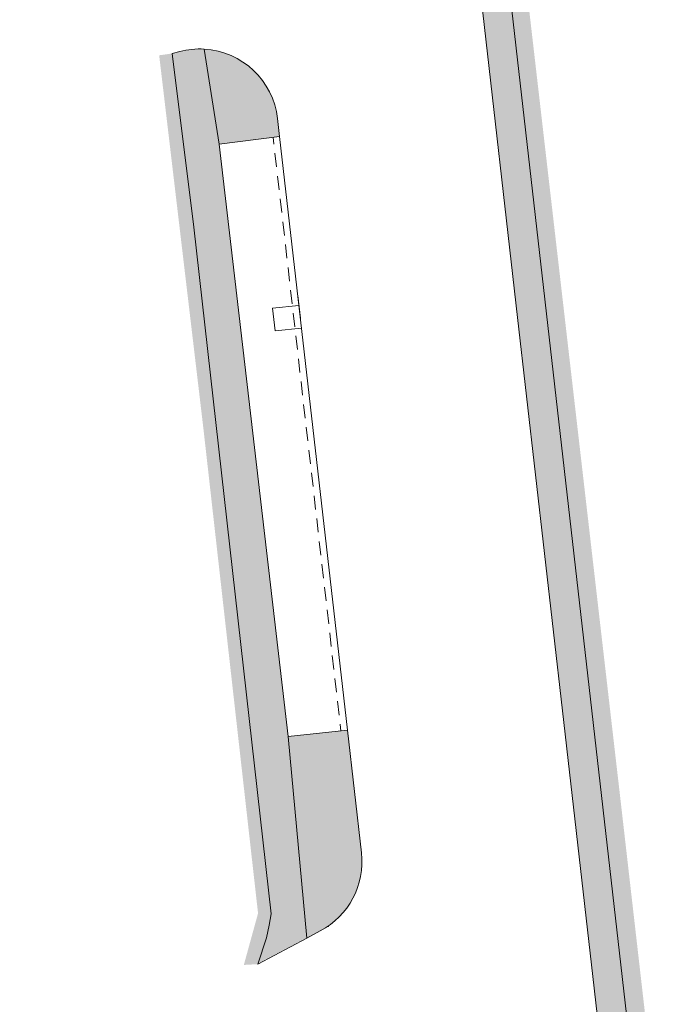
# Model space of a CAD drawing. Header units: millimetres. Extents: x 4385 to 11928, y 17253 to 36963.
# Tile 4 of 99: x 6463 to 6513, y 17725 to 17801. Entities that reach past the tile are written whole.
import ezdxf

# ---------------------------------------------------------------- set-up
doc = ezdxf.new("R2010")
doc.units = ezdxf.units.MM
doc.layers.add('ГП_реконстр_Ботаническая$0$ГП_дороги_УДС', color=205, linetype='Continuous', lineweight=5)
doc.layers.add('ГП_реконстр_Ботаническая$0$ГП_озел_проект_УДС', color=7, linetype='Continuous', lineweight=0, true_color=0xbedfd7, transparency=0.5)
doc.layers.add('ГП_реконстр_Ботаническая$0$ГП_тротуары_штриховка_УДС', color=7, linetype='Continuous', lineweight=0, true_color=0xd3c4ab, transparency=0.5)

# ---------------------------------------------------------------- blocks, each defined once
blk = doc.blocks.new('ГП_реконстр_Ботаническая')
at = {"layer": 'ГП_реконстр_Ботаническая$0$ГП_озел_проект_УДС'}
h = blk.add_hatch(color=256, dxfattribs=at)
h.dxf.hatch_style = 1
h.paths.add_polyline_path([(6510.934691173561, 17710.80010976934), (6506.162969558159, 17752.61073134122), (6499.799679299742, 17808.36694312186), (6501.585409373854, 17813.81659246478), (6501.626064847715, 17814.96940885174), (6501.31376975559, 17817.79161677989), (6500.967000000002, 17819.45400000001), (6497.575640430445, 17827.85434306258), (6496.034148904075, 17841.3611492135), (6493.699292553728, 17861.81955042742), (6492.126085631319, 17875.6042521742), (6491.47538098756, 17876.89631197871), (6488.210628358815, 17905.50261965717), (6482.611585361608, 17954.56236932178), (6479.073514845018, 17985.56353397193), (6477.927719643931, 17995.60318284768), (6476.253766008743, 18010.27064411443), (6474.629723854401, 18024.50077265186), (6474.183058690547, 18029.42254286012), (6473.437215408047, 18037.64093449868), (6471.606631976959, 18057.81199712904), (6470.296828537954, 18072.24462377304), (6469.940544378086, 18076.17049242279), (6469.542938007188, 18079.63667821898), (6469.199417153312, 18082.66495203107), (6468.664634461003, 18087.03812127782), (6468.463069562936, 18088.34137725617), (6467.814060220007, 18093.02980482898), (6466.874950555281, 18098.74329821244), (6465.926649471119, 18103.86051820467), (6464.645048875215, 18110.03912966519), (6463.505877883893, 18115.00254767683), (6462.956941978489, 18117.2524891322), (6464.421621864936, 18117.57819791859), (6464.98079059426, 18115.28436356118), (6466.027830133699, 18110.73437959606), (6467.284881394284, 18104.728209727), (6468.259207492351, 18099.53072715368), (6469.317597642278, 18093.12088773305), (6470.345926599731, 18085.71380462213), (6470.691660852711, 18082.81821329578), (6470.900594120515, 18080.53327927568), (6471.596794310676, 18072.91950136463), (6472.816947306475, 18059.57567575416), (6474.742795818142, 18038.51422954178), (6475.559550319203, 18029.58204672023), (6477.725020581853, 18010.60783469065), (6480.472347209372, 17986.53530003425), (6483.366359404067, 17961.17748194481), (6489.664380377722, 17905.99317053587), (6492.96292067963, 17877.09080962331), (6493.607320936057, 17874.73098689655), (6493.650615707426, 17874.5060359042), (6494.924947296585, 17863.3469253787), (6498.893197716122, 17828.59761413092), (6502.375233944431, 17819.97266644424), (6502.584898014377, 17818.09850477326), (6502.903411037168, 17815.36632896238), (6503.101584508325, 17813.62646177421), (6501.174973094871, 17807.7468740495), (6508.822867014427, 17741.5934021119), (6512.338254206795, 17710.94427445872)])
h = blk.add_hatch(color=256, dxfattribs=at)
h.dxf.hatch_style = 1
h.paths.add_polyline_path([(6478.205417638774, 17791.06786962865), (6477.061915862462, 17798.34450614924), (6477.278516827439, 17798.32807622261), (6477.533929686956, 17798.29851157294), (6478.217678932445, 17798.16362231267), (6478.522258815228, 17798.07627128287), (6478.839574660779, 17797.96627137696), (6479.083749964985, 17797.86771566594), (6479.372747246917, 17797.73444106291), (6479.853261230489, 17797.46919853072), (6480.314542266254, 17797.15590663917), (6480.669213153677, 17796.86842044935), (6480.798913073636, 17796.75146776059), (6481.008039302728, 17796.54760366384), (6481.37384080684, 17796.13717357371), (6481.682366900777, 17795.72193625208), (6481.884875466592, 17795.40201897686), (6481.98008386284, 17795.23446018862), (6482.118062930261, 17794.96651428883), (6482.216874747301, 17794.75145452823), (6482.290013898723, 17794.57609107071), (6482.362101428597, 17794.38593312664), (6482.433229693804, 17794.17618913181), (6482.513542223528, 17793.901713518), (6482.553448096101, 17793.74360623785), (6482.600441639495, 17793.52873393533), (6482.644452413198, 17793.28131871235), (6482.677776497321, 17793.03480429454), (6482.834817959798, 17791.65878233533), (6480.354585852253, 17791.34337395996), (6480.354714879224, 17791.34224340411)])
h = blk.add_hatch(color=256, dxfattribs=at)
h.dxf.hatch_style = 1
h.paths.add_polyline_path([(6480.096004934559, 17728.29950546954), (6481.183895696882, 17732.24405447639), (6477.006026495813, 17769.31367995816), (6473.622587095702, 17797.86906446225), (6474.613092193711, 17798.00726339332), (6476.189451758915, 17785.38925784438), (6479.117304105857, 17759.50964926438), (6480.716480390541, 17745.32039079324), (6482.190829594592, 17732.17371742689), (6481.824373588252, 17730.38218801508), (6481.159786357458, 17728.35827318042)])
h = blk.add_hatch(color=256, dxfattribs=at)
h.dxf.hatch_style = 1
edge = h.paths.add_edge_path()
edge.add_ellipse((6486.951374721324, 17731.59826883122), major_axis=(-0.002702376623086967, 0.02331552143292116), ratio=0.9999958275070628, start_angle=180.9196307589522, end_angle=183.8822932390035)
edge.add_line((6486.955649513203, 17731.575189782), (6487.068095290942, 17731.67124015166))
edge.add_line((6487.068095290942, 17731.67124015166), (6487.2710577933, 17731.85648356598))
edge.add_line((6487.2710577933, 17731.85648356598), (6487.436884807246, 17732.02124295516))
edge.add_line((6487.436884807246, 17732.02124295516), (6487.616778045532, 17732.21547815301))
edge.add_line((6487.616778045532, 17732.21547815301), (6487.696396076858, 17732.30719548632))
edge.add_line((6487.696396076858, 17732.30719548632), (6487.768914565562, 17732.39411072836))
edge.add_line((6487.768914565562, 17732.39411072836), (6487.843675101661, 17732.48732974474))
edge.add_line((6487.843675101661, 17732.48732974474), (6487.909551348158, 17732.5727371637))
edge.add_line((6487.909551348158, 17732.5727371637), (6487.927466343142, 17732.59687009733))
edge.add_line((6487.927466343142, 17732.59687009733), (6487.977015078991, 17732.66361621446))
edge.add_line((6487.977015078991, 17732.66361621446), (6488.001406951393, 17732.69740421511))
edge.add_line((6488.001406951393, 17732.69740421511), (6488.11999085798, 17732.86898750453))
edge.add_line((6488.11999085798, 17732.86898750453), (6488.176859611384, 17732.95636030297))
edge.add_line((6488.176859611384, 17732.95636030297), (6488.250949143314, 17733.07453154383))
edge.add_line((6488.250949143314, 17733.07453154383), (6488.378921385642, 17733.295184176))
edge.add_line((6488.378921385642, 17733.295184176), (6488.512396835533, 17733.55142556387))
edge.add_line((6488.512396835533, 17733.55142556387), (6488.628912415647, 17733.80348092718))
edge.add_line((6488.628912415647, 17733.80348092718), (6488.702364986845, 17733.98020422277))
edge.add_line((6488.702364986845, 17733.98020422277), (6488.774803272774, 17734.17214856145))
edge.add_line((6488.774803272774, 17734.17214856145), (6488.862286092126, 17734.4355756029))
edge.add_line((6488.862286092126, 17734.4355756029), (6488.987601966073, 17734.91377336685))
edge.add_line((6488.987601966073, 17734.91377336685), (6489.056036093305, 17735.28170257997))
edge.add_line((6489.056036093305, 17735.28170257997), (6489.09716723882, 17735.60832939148))
edge.add_line((6489.09716723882, 17735.60832939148), (6489.121430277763, 17735.96394726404))
edge.add_line((6489.121430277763, 17735.96394726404), (6489.124436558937, 17736.32491086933))
edge.add_line((6489.124436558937, 17736.32491086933), (6489.111750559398, 17736.60085862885))
edge.add_line((6489.111750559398, 17736.60085862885), (6489.087159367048, 17736.8747213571))
edge.add_line((6489.087159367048, 17736.8747213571), (6488.554963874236, 17741.53790713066))
edge.add_line((6488.554963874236, 17741.53790713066), (6488.017523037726, 17746.24705348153))
edge.add_line((6488.017523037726, 17746.24705348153), (6483.486000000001, 17745.77))
edge.add_line((6483.486000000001, 17745.77), (6484.92588005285, 17730.355986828))
edge.add_line((6484.92588005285, 17730.355986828), (6485.8855531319, 17730.86630871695))
edge.add_line((6485.8855531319, 17730.86630871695), (6486.201179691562, 17731.04244510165))
edge.add_line((6486.201179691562, 17731.04244510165), (6486.498997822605, 17731.23232780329))
edge.add_line((6486.498997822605, 17731.23232780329), (6486.652514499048, 17731.34023467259))
edge.add_line((6486.652514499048, 17731.34023467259), (6486.809718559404, 17731.45843206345))
edge.add_line((6486.809718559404, 17731.45843206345), (6486.954450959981, 17731.57499968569))
at = {"layer": 'ГП_реконстр_Ботаническая$0$ГП_тротуары_штриховка_УДС'}
h = blk.add_hatch(color=256, dxfattribs=at)
h.dxf.hatch_style = 1
edge = h.paths.add_edge_path()
edge.add_line((6506.05426081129, 17752.9799042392), (6504.640214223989, 17764.89805244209))
edge.add_line((6504.640214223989, 17764.89805244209), (6501.946000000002, 17788.28900000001))
edge.add_line((6501.946000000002, 17788.28900000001), (6499.647, 17807.90100000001))
edge.add_line((6499.647, 17807.90100000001), (6499.799679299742, 17808.36694312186))
edge.add_line((6499.799679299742, 17808.36694312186), (6501.580114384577, 17813.80043334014))
edge.add_line((6501.580114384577, 17813.80043334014), (6501.583933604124, 17813.81693404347))
edge.add_line((6501.583933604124, 17813.81693404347), (6501.585688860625, 17813.8245175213))
edge.add_line((6501.585688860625, 17813.8245175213), (6501.625355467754, 17814.94929385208))
edge.add_line((6501.625355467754, 17814.94929385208), (6501.62551717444, 17814.96941325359))
edge.add_line((6501.62551717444, 17814.96941325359), (6501.625554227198, 17814.97402332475))
edge.add_line((6501.625554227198, 17814.97402332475), (6501.62354145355, 17814.99221274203))
edge.add_line((6501.62354145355, 17814.99221274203), (6501.559040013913, 17815.57511166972))
edge.add_line((6501.559040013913, 17815.57511166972), (6501.547041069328, 17815.68354602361))
edge.add_line((6501.547041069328, 17815.68354602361), (6501.332500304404, 17817.62234897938))
edge.add_line((6501.332500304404, 17817.62234897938), (6501.309779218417, 17817.79107941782))
edge.add_line((6501.309779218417, 17817.79107941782), (6501.302307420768, 17817.84656618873))
edge.add_line((6501.302307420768, 17817.84656618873), (6500.967000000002, 17819.45400000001))
edge.add_line((6500.967000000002, 17819.45400000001), (6497.575640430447, 17827.85434306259))
edge.add_line((6497.575640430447, 17827.85434306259), (6497.426024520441, 17828.22493926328))
edge.add_line((6497.426024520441, 17828.22493926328), (6497.419797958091, 17828.28001890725))
edge.add_line((6497.419797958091, 17828.28001890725), (6495.409000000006, 17846.11800000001))
edge.add_line((6495.409000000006, 17846.11800000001), (6493.648092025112, 17860.95974705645))
edge.add_line((6493.648092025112, 17860.95974705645), (6492.160000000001, 17874.33599999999))
edge.add_line((6492.160000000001, 17874.33599999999), (6490.024571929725, 17874.1752129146))
edge.add_line((6490.024571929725, 17874.1752129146), (6490.751251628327, 17867.80792405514))
edge.add_line((6490.751251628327, 17867.80792405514), (6491.347707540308, 17862.34784348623))
edge.add_line((6491.347707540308, 17862.34784348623), (6491.969653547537, 17857.01787985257))
edge.add_line((6491.969653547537, 17857.01787985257), (6492.769484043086, 17850.06996654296))
edge.add_line((6492.769484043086, 17850.06996654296), (6493.168000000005, 17846.64))
edge.add_line((6493.168000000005, 17846.64), (6495.366, 17827.70700000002))
edge.add_line((6495.366, 17827.70700000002), (6499.525000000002, 17817.603))
edge.add_line((6499.525000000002, 17817.603), (6499.852272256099, 17816.06129325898))
edge.add_line((6499.852272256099, 17816.06129325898), (6500.02139651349, 17813.94324502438))
edge.add_line((6500.02139651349, 17813.94324502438), (6499.393586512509, 17812.44539990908))
edge.add_line((6499.393586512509, 17812.44539990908), (6499.160980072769, 17812.15677186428))
edge.add_line((6499.160980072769, 17812.15677186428), (6498.655801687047, 17811.96200022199))
edge.add_line((6498.655801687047, 17811.96200022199), (6498.607920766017, 17811.95570010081))
edge.add_line((6498.607920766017, 17811.95570010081), (6497.147431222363, 17811.76353042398))
edge.add_line((6497.147431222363, 17811.76353042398), (6498.673943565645, 17798.38797437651))
edge.add_line((6498.673943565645, 17798.38797437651), (6500.524022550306, 17782.17727338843))
edge.add_line((6500.524022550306, 17782.17727338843), (6500.694460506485, 17780.6838675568))
edge.add_line((6500.694460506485, 17780.6838675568), (6500.966718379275, 17778.29827526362))
edge.add_line((6500.966718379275, 17778.29827526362), (6500.96714299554, 17778.29457805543))
edge.add_line((6500.96714299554, 17778.29457805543), (6501.021024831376, 17777.82245641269))
edge.add_line((6501.021024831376, 17777.82245641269), (6503.206389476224, 17758.70088199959))
edge.add_line((6503.206389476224, 17758.70088199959), (6503.285981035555, 17758.00446919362))
edge.add_line((6503.285981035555, 17758.00446919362), (6503.342755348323, 17757.5077034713))
edge.add_line((6503.342755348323, 17757.5077034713), (6503.42234690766, 17756.81129066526))
edge.add_line((6503.42234690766, 17756.81129066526), (6503.479121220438, 17756.31452494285))
edge.add_line((6503.479121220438, 17756.31452494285), (6503.558713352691, 17755.61810712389))
edge.add_line((6503.558713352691, 17755.61810712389), (6503.615487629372, 17755.12134171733))
edge.add_line((6503.615487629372, 17755.12134171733), (6503.695079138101, 17754.4249293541))
edge.add_line((6503.695079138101, 17754.4249293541), (6503.751853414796, 17753.92816394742))
edge.add_line((6503.751853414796, 17753.92816394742), (6503.810166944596, 17753.41793033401))
edge.add_arc((6503.688437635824, 17746.82680688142), 6.59224744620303, 68.96859518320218, 88.94194322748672, ccw=False)
h = blk.add_hatch(color=256, dxfattribs=at)
h.dxf.hatch_style = 1
h.paths.add_polyline_path([(6512.708029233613, 17695.41496921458, -0.001043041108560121), (6511.746854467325, 17703.68379515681), (6511.239169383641, 17708.1322168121), (6510.934690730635, 17710.8001097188), (6506.162969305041, 17752.61073131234), (6499.799679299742, 17808.36694312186), (6499.647, 17807.90100000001), (6501.946000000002, 17788.28900000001), (6504.640214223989, 17764.89805244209), (6506.874756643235, 17746.06443836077), (6507.001182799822, 17744.99886832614), (6507.732136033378, 17738.67565814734), (6508.367490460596, 17733.15366784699), (6508.718120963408, 17730.05213508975), (6509.114937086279, 17726.46023497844), (6509.762940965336, 17720.5946335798), (6510.846, 17710.791), (6511.123000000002, 17708.119), (6511.358346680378, 17706.08311463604), (6511.698779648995, 17703.13817189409), (6511.966677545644, 17700.82069961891), (6512.178415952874, 17698.98903951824), (6512.502351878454, 17696.18377254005), (6512.586102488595, 17695.45294203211, -0.00484303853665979)])
h = blk.add_hatch(color=256, dxfattribs=at)
h.dxf.hatch_style = 1
edge = h.paths.add_edge_path()
edge.add_arc((6476.716473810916, 17792.35445858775), 6.000000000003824, 86.69944627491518, 104.5561438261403)
edge.add_line((6475.208502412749, 17798.16186956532), (6474.613092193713, 17798.00726339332))
edge.add_line((6474.613092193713, 17798.00726339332), (6474.680911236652, 17797.46540474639))
edge.add_line((6474.680911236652, 17797.46540474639), (6474.743006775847, 17796.96927558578))
edge.add_line((6474.743006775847, 17796.96927558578), (6474.830348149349, 17796.27143798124))
edge.add_line((6474.830348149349, 17796.27143798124), (6474.892443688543, 17795.77530882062))
edge.add_line((6474.892443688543, 17795.77530882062), (6474.979785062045, 17795.07747121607))
edge.add_line((6474.979785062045, 17795.07747121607), (6475.041880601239, 17794.58134205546))
edge.add_line((6475.041880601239, 17794.58134205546), (6475.129221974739, 17793.88350445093))
edge.add_line((6475.129221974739, 17793.88350445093), (6475.191317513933, 17793.38737529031))
edge.add_line((6475.191317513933, 17793.38737529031), (6475.278658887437, 17792.68953768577))
edge.add_line((6475.278658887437, 17792.68953768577), (6475.34075442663, 17792.19340852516))
edge.add_line((6475.34075442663, 17792.19340852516), (6475.428095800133, 17791.49557092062))
edge.add_line((6475.428095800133, 17791.49557092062), (6475.490191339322, 17790.99944176))
edge.add_line((6475.490191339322, 17790.99944176), (6475.577532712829, 17790.30160415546))
edge.add_line((6475.577532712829, 17790.30160415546), (6475.639628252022, 17789.80547499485))
edge.add_line((6475.639628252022, 17789.80547499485), (6475.726969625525, 17789.10763739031))
edge.add_line((6475.726969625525, 17789.10763739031), (6475.789065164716, 17788.6115082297))
edge.add_line((6475.789065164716, 17788.6115082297), (6475.876406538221, 17787.91367062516))
edge.add_line((6475.876406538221, 17787.91367062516), (6475.938502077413, 17787.41754146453))
edge.add_line((6475.938502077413, 17787.41754146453), (6476.025843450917, 17786.71970386))
edge.add_line((6476.025843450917, 17786.71970386), (6476.087938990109, 17786.22357469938))
edge.add_line((6476.087938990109, 17786.22357469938), (6476.175280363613, 17785.52573709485))
edge.add_line((6476.175280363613, 17785.52573709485), (6476.192317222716, 17785.38961648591))
edge.add_line((6476.192317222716, 17785.38961648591), (6476.237375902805, 17785.02960793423))
edge.add_line((6476.237375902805, 17785.02960793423), (6476.275000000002, 17784.729))
edge.add_line((6476.275000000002, 17784.729), (6476.319834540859, 17784.33118964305))
edge.add_line((6476.319834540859, 17784.33118964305), (6476.375831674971, 17783.83433522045))
edge.add_line((6476.375831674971, 17783.83433522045), (6476.45459524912, 17783.13547748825))
edge.add_line((6476.45459524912, 17783.13547748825), (6476.510592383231, 17782.63862306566))
edge.add_line((6476.510592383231, 17782.63862306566), (6476.58935595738, 17781.93976533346))
edge.add_line((6476.58935595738, 17781.93976533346), (6476.645353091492, 17781.44291091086))
edge.add_line((6476.645353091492, 17781.44291091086), (6476.724116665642, 17780.74405317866))
edge.add_line((6476.724116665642, 17780.74405317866), (6476.780113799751, 17780.24719875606))
edge.add_line((6476.780113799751, 17780.24719875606), (6476.8588773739, 17779.54834102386))
edge.add_line((6476.8588773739, 17779.54834102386), (6476.914874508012, 17779.05148660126))
edge.add_line((6476.914874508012, 17779.05148660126), (6476.99363808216, 17778.35262886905))
edge.add_line((6476.99363808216, 17778.35262886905), (6477.049635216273, 17777.85577444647))
edge.add_line((6477.049635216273, 17777.85577444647), (6477.128398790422, 17777.15691671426))
edge.add_line((6477.128398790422, 17777.15691671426), (6477.184395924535, 17776.66006229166))
edge.add_line((6477.184395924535, 17776.66006229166), (6477.263159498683, 17775.96120455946))
edge.add_line((6477.263159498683, 17775.96120455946), (6477.319156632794, 17775.46435013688))
edge.add_line((6477.319156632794, 17775.46435013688), (6477.397920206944, 17774.76549240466))
edge.add_line((6477.397920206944, 17774.76549240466), (6477.453917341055, 17774.26863798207))
edge.add_line((6477.453917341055, 17774.26863798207), (6477.532680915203, 17773.56978024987))
edge.add_line((6477.532680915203, 17773.56978024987), (6477.588678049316, 17773.07292582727))
edge.add_line((6477.588678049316, 17773.07292582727), (6477.667441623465, 17772.37406809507))
edge.add_line((6477.667441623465, 17772.37406809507), (6477.723438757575, 17771.87721367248))
edge.add_line((6477.723438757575, 17771.87721367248), (6477.758605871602, 17771.56518098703))
edge.add_line((6477.758605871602, 17771.56518098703), (6477.802202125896, 17771.17835776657))
edge.add_line((6477.802202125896, 17771.17835776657), (6477.858198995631, 17770.68150568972))
edge.add_line((6477.858198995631, 17770.68150568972), (6477.936962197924, 17769.98265125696))
edge.add_line((6477.936962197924, 17769.98265125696), (6477.992959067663, 17769.48579918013))
edge.add_line((6477.992959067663, 17769.48579918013), (6479.117304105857, 17759.50964926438))
edge.add_line((6479.117304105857, 17759.50964926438), (6480.716480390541, 17745.32039079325))
edge.add_line((6480.716480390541, 17745.32039079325), (6481.956233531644, 17734.32024157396))
edge.add_line((6481.956233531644, 17734.32024157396), (6482.039414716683, 17733.58218702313))
edge.add_line((6482.039414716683, 17733.58218702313), (6482.095411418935, 17733.08533643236))
edge.add_line((6482.095411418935, 17733.08533643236), (6482.178592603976, 17732.34728188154))
edge.add_line((6482.178592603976, 17732.34728188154), (6482.195401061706, 17732.19814288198))
edge.add_line((6482.195401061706, 17732.19814288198), (6482.190829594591, 17732.17371742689))
edge.add_line((6482.190829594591, 17732.17371742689), (6482.131011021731, 17731.85410540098))
edge.add_line((6482.131011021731, 17731.85410540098), (6482.033002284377, 17731.33044243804))
edge.add_line((6482.033002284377, 17731.33044243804), (6482.023000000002, 17731.27700000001))
edge.add_line((6482.023000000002, 17731.27700000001), (6481.989279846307, 17731.1250907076))
edge.add_line((6481.989279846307, 17731.1250907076), (6481.98788945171, 17731.12539661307))
edge.add_line((6481.98788945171, 17731.12539661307), (6481.880450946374, 17730.63706955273))
edge.add_line((6481.880450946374, 17730.63706955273), (6481.880929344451, 17730.63697169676))
edge.add_line((6481.880929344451, 17730.63697169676), (6481.824373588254, 17730.38218801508))
edge.add_line((6481.824373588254, 17730.38218801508), (6481.674561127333, 17729.92435891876))
edge.add_line((6481.674561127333, 17729.92435891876), (6481.674088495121, 17729.92451411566))
edge.add_line((6481.674088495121, 17729.92451411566), (6481.518099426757, 17729.44946949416))
edge.add_line((6481.518099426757, 17729.44946949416), (6481.518444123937, 17729.44935630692))
edge.add_line((6481.518444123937, 17729.44935630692), (6481.286537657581, 17728.74375618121))
edge.add_line((6481.286537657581, 17728.74375618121), (6481.28638300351, 17728.74380696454))
edge.add_line((6481.28638300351, 17728.74380696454), (6481.177805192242, 17728.41314722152))
edge.add_line((6481.177805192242, 17728.41314722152), (6484.922061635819, 17730.39686324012))
edge.add_line((6484.922061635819, 17730.39686324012), (6484.798460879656, 17731.72001767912))
edge.add_line((6484.798460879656, 17731.72001767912), (6484.731791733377, 17732.43371539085))
edge.add_line((6484.731791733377, 17732.43371539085), (6484.685287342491, 17732.93154803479))
edge.add_line((6484.685287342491, 17732.93154803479), (6484.618618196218, 17733.64524574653))
edge.add_line((6484.618618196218, 17733.64524574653), (6484.572113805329, 17734.14307839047))
edge.add_line((6484.572113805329, 17734.14307839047), (6484.505444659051, 17734.85677610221))
edge.add_line((6484.505444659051, 17734.85677610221), (6484.458940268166, 17735.35460874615))
edge.add_line((6484.458940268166, 17735.35460874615), (6484.392271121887, 17736.06830645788))
edge.add_line((6484.392271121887, 17736.06830645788), (6484.345766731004, 17736.56613910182))
edge.add_line((6484.345766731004, 17736.56613910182), (6484.279097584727, 17737.27983681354))
edge.add_line((6484.279097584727, 17737.27983681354), (6484.232593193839, 17737.7776694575))
edge.add_line((6484.232593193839, 17737.7776694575), (6484.165924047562, 17738.49136716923))
edge.add_line((6484.165924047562, 17738.49136716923), (6484.119419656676, 17738.98919981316))
edge.add_line((6484.119419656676, 17738.98919981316), (6484.0527505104, 17739.70289752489))
edge.add_line((6484.0527505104, 17739.70289752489), (6484.006246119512, 17740.20073016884))
edge.add_line((6484.006246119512, 17740.20073016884), (6483.939576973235, 17740.91442788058))
edge.add_line((6483.939576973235, 17740.91442788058), (6483.893072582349, 17741.41226052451))
edge.add_line((6483.893072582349, 17741.41226052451), (6483.826403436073, 17742.12595823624))
edge.add_line((6483.826403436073, 17742.12595823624), (6483.779899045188, 17742.62379088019))
edge.add_line((6483.779899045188, 17742.62379088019), (6483.71322989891, 17743.33748859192))
edge.add_line((6483.71322989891, 17743.33748859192), (6483.666725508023, 17743.83532123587))
edge.add_line((6483.666725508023, 17743.83532123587), (6483.600056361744, 17744.54901894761))
edge.add_line((6483.600056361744, 17744.54901894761), (6483.553551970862, 17745.04685159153))
edge.add_line((6483.553551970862, 17745.04685159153), (6483.553574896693, 17745.04685373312))
edge.add_line((6483.553574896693, 17745.04685373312), (6483.486000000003, 17745.77))
edge.add_line((6483.486000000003, 17745.77), (6483.432784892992, 17746.22648960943))
edge.add_line((6483.432784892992, 17746.22648960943), (6483.374889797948, 17746.72312507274))
edge.add_line((6483.374889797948, 17746.72312507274), (6483.268459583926, 17747.63610429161))
edge.add_line((6483.268459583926, 17747.63610429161), (6483.210564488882, 17748.1327397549))
edge.add_line((6483.210564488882, 17748.1327397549), (6483.104134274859, 17749.04571897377))
edge.add_line((6483.104134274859, 17749.04571897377), (6483.046239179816, 17749.54235443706))
edge.add_line((6483.046239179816, 17749.54235443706), (6482.993024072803, 17749.99884404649))
edge.add_line((6482.993024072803, 17749.99884404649), (6480.761718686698, 17769.13941862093))
edge.add_line((6480.761718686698, 17769.13941862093), (6478.426182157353, 17789.17410835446))
edge.add_line((6478.426182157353, 17789.17410835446), (6478.344449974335, 17789.87522302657))
edge.add_line((6478.344449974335, 17789.87522302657), (6478.286555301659, 17790.37185486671))
edge.add_line((6478.286555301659, 17790.37185486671), (6478.205410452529, 17791.06793127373))
edge.add_line((6478.205410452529, 17791.06793127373), (6478.203689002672, 17791.08269820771))
edge.add_line((6478.203689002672, 17791.08269820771), (6478.151181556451, 17791.41665157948))
edge.add_line((6478.151181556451, 17791.41665157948), (6478.073520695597, 17791.91058354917))
edge.add_line((6478.073520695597, 17791.91058354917), (6477.963883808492, 17792.60788670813))
edge.add_line((6477.963883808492, 17792.60788670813), (6477.886222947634, 17793.10181867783))
edge.add_line((6477.886222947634, 17793.10181867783), (6477.77658606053, 17793.79912183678))
edge.add_line((6477.77658606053, 17793.79912183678), (6477.698925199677, 17794.29305380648))
edge.add_line((6477.698925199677, 17794.29305380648), (6477.589288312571, 17794.99035696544))
edge.add_line((6477.589288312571, 17794.99035696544), (6477.511627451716, 17795.48428893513))
edge.add_line((6477.511627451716, 17795.48428893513), (6477.40199056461, 17796.18159209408))
edge.add_line((6477.40199056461, 17796.18159209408), (6477.324329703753, 17796.67552406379))
edge.add_line((6477.324329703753, 17796.67552406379), (6477.21469281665, 17797.37282722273))
edge.add_line((6477.21469281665, 17797.37282722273), (6477.137031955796, 17797.86675919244))
edge.add_line((6477.137031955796, 17797.86675919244), (6477.061915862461, 17798.34450614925))
h = blk.add_hatch(color=256, dxfattribs=at)
h.dxf.hatch_style = 1
edge = h.paths.add_edge_path()
edge.add_arc((6503.688437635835, 17746.82680688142), 6.592247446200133, 284.0455078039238, 304.4567912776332)
edge.add_line((6507.41822954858, 17741.39114880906), (6507.001182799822, 17744.99886832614))
edge.add_line((6507.001182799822, 17744.99886832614), (6506.874756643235, 17746.06443836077))
edge.add_line((6506.874756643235, 17746.06443836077), (6506.05426081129, 17752.9799042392))
edge.add_arc((6503.688437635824, 17746.82680688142), 6.592247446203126, 68.96859518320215, 88.94194322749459)
edge.add_line((6503.810166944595, 17753.41793033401), (6503.831444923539, 17753.23175158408))
edge.add_line((6503.831444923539, 17753.23175158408), (6503.888219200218, 17752.73498617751))
edge.add_line((6503.888219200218, 17752.73498617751), (6503.967810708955, 17752.03857381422))
edge.add_line((6503.967810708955, 17752.03857381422), (6504.024584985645, 17751.54180840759))
edge.add_line((6504.024584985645, 17751.54180840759), (6504.043390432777, 17751.37726389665))
edge.add_line((6504.043390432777, 17751.37726389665), (6504.104176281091, 17750.84539791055))
edge.add_line((6504.104176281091, 17750.84539791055), (6504.160950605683, 17750.34863208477))
edge.add_line((6504.160950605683, 17750.34863208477), (6504.200746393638, 17750.00042560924))
edge.add_line((6504.200746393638, 17750.00042560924), (6504.24066836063, 17749.6511150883))
edge.add_line((6504.24066836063, 17749.6511150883), (6504.297442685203, 17749.15434926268))
edge.add_line((6504.297442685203, 17749.15434926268), (6504.377286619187, 17748.45572822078))
edge.add_line((6504.377286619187, 17748.45572822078), (6504.427551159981, 17748.0159219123))
edge.add_line((6504.427551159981, 17748.0159219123), (6504.4340609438, 17747.95896239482))
edge.add_line((6504.4340609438, 17747.95896239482), (6504.46, 17747.732))
edge.add_line((6504.46, 17747.732), (6504.478010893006, 17747.53176729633))
edge.add_line((6504.478010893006, 17747.53176729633), (6504.542990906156, 17746.96240157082))
edge.add_line((6504.542990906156, 17746.96240157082), (6504.87963872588, 17744.01263716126))
edge.add_line((6504.87963872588, 17744.01263716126), (6504.881854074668, 17743.99322590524))
edge.add_line((6504.881854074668, 17743.99322590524), (6505.288326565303, 17740.43164606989))
h = blk.add_hatch(color=256, dxfattribs=at)
h.dxf.hatch_style = 1
edge = h.paths.add_edge_path()
edge.add_arc((8494.12846147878, 17929.92709997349), 1997.500076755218, 186.6025649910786, 186.7332393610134)
edge.add_arc((6510.686936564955, 17689.14018548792), 6.592247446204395, 73.25630977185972, 92.44640670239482, ccw=False)
edge.add_line((6512.586102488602, 17695.45294203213), (6512.502351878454, 17696.18377254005))
edge.add_line((6512.502351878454, 17696.18377254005), (6512.178415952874, 17698.98903951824))
edge.add_line((6512.178415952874, 17698.98903951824), (6511.966677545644, 17700.82069961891))
edge.add_line((6511.966677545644, 17700.82069961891), (6511.698779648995, 17703.13817189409))
edge.add_line((6511.698779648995, 17703.13817189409), (6511.358346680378, 17706.08311463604))
edge.add_line((6511.358346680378, 17706.08311463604), (6511.123000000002, 17708.119))
edge.add_line((6511.123000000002, 17708.119), (6510.846, 17710.791))
edge.add_line((6510.846, 17710.791), (6509.762940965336, 17720.5946335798))
edge.add_line((6509.762940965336, 17720.5946335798), (6509.114937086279, 17726.46023497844))
edge.add_line((6509.114937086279, 17726.46023497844), (6508.718120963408, 17730.05213508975))
edge.add_line((6508.718120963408, 17730.05213508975), (6508.367490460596, 17733.15366784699))
edge.add_line((6508.367490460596, 17733.15366784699), (6507.732136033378, 17738.67565814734))
edge.add_line((6507.732136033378, 17738.67565814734), (6507.418229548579, 17741.39114880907))
edge.add_arc((6503.688437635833, 17746.82680688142), 6.592247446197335, 284.04550780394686, 304.4567912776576, ccw=False)
edge.add_line((6505.288326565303, 17740.43164606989), (6508.267705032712, 17714.32583444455))
edge.add_line((6508.267705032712, 17714.32583444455), (6508.358415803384, 17713.53101152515))
edge.add_line((6508.358415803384, 17713.53101152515), (6508.670634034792, 17710.79530324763))
edge.add_line((6508.670634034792, 17710.79530324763), (6509.51314334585, 17703.42886879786))
edge.add_line((6509.51314334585, 17703.42886879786), (6509.876565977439, 17700.25130273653))
at = {"layer": 'ГП_реконстр_Ботаническая$0$ГП_дороги_УДС'}
for p, q in [((6497.147431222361, 17811.76353042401), (6501.021024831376, 17777.82245641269)), ((6499.799679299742, 17808.36694312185), (6510.934691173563, 17710.80010976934)), ((6475.208502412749, 17798.16186956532), (6474.613092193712, 17798.00726339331)), ((6482.677776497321, 17793.03480429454), (6482.834817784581, 17791.65878231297)), ((6482.834817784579, 17791.65878231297), (6478.205587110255, 17791.0678913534)), ((6482.397842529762, 17791.07810529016), (6482.338042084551, 17791.60208677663)), ((6488.017522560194, 17746.24705343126), (6482.83481730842, 17791.65878225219)), ((6482.597177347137, 17789.33150033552), (6482.477576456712, 17790.37946330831)), ((6482.796512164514, 17787.58489538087), (6482.676911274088, 17788.63285835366)), ((6482.995846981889, 17785.83829042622), (6482.876246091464, 17786.88625339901)), ((6483.195181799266, 17784.09168547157), (6483.07558090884, 17785.13964844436)), ((6483.394516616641, 17782.34508051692), (6483.274915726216, 17783.39304348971)), ((6483.593851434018, 17780.59847556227), (6483.474250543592, 17781.64643853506)), ((6483.793186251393, 17778.85187060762), (6483.673585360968, 17779.89983358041)), ((6484.222997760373, 17779.49536639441), (6484.421765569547, 17777.75605929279)), ((6483.99252106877, 17777.10526565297), (6483.872920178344, 17778.15322862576)), ((6501.021024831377, 17777.82245641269), (6504.455445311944, 17747.72949068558)), ((6484.191855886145, 17775.35866069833), (6484.07225499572, 17776.40662367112)), ((6484.391190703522, 17773.61205574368), (6484.271589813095, 17774.66001871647)), ((6484.590525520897, 17771.86545078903), (6484.470924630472, 17772.91341376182)), ((6484.789860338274, 17770.11884583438), (6484.670259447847, 17771.16680880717)), ((6484.989195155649, 17768.37224087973), (6484.869594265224, 17769.42020385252)), ((6485.188529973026, 17766.62563592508), (6485.068929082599, 17767.67359889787)), ((6485.387864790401, 17764.87903097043), (6485.268263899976, 17765.92699394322)), ((6485.587199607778, 17763.13242601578), (6485.467598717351, 17764.18038898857)), ((6485.786534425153, 17761.38582106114), (6485.666933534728, 17762.43378403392)), ((6485.98586924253, 17759.63921610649), (6485.866268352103, 17760.68717907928)), ((6486.185204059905, 17757.89261115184), (6486.06560316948, 17758.94057412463)), ((6486.384538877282, 17756.14600619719), (6486.264937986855, 17757.19396916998)), ((6486.583873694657, 17754.39940124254), (6486.464272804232, 17755.44736421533)), ((6486.783208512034, 17752.65279628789), (6486.663607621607, 17753.70075926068)), ((6486.982543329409, 17750.90619133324), (6486.862942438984, 17751.95415430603)), ((6487.181878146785, 17749.1595863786), (6487.062277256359, 17750.20754935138)), ((6487.381212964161, 17747.41298142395), (6487.261612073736, 17748.46094439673)), ((6504.455445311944, 17747.72949068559), (6508.670430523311, 17710.79708644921)), ((6483.485999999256, 17745.7700000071), (6488.017523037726, 17746.24705348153)), ((6487.520747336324, 17746.19035795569), (6487.460946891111, 17746.71433944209)), ((6488.017523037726, 17746.24705348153), (6489.087159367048, 17736.87472135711)), ((6486.56846446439, 17731.22945801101), (6486.592233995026, 17731.23260040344)), ((6485.942921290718, 17730.89681517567), (6484.925880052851, 17730.355986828)), ((6484.925880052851, 17730.355986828), (6481.159786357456, 17728.35827318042))]:
    blk.add_line(p, q, dxfattribs=at)
at = {"layer": 'ГП_реконстр_Ботаническая$0$ГП_дороги_УДС', "flags": 128}
for points in [[(6477.061915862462, 17798.34450614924), (6478.203689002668, 17791.0826982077), (6478.2054166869, 17791.06787779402)], [(6481.157809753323, 17728.35225368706), (6481.824373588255, 17730.38218801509), (6482.033002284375, 17731.33044243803), (6482.195401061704, 17732.19814288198), (6476.275000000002, 17784.729), (6474.613092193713, 17798.00726339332)], [(6478.2054166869, 17791.06787779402), (6483.485999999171, 17745.77000000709)], [(6484.309177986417, 17778.74018780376), (6482.300993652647, 17778.54050063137), (6482.49969017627, 17776.80181731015), (6484.507669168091, 17777.000974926)], [(6483.48600000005, 17745.76999999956), (6484.925880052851, 17730.355986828)]]:
    blk.add_lwpolyline(points, dxfattribs=at)
at = {"layer": 'ГП_реконстр_Ботаническая$0$ГП_дороги_УДС', "extrusion": (0, 0, -1)}
for centre, radius, start, end in [((-6476.71647381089, 17792.35445858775), 5.999999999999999, 75.44385617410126, 93.30055372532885), ((-6476.71647381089, 17792.35445858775), 5.999999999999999, 93.30055372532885, 173.4891737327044), ((-6483.125856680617, 17736.19437565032), 6, 173.4891737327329, 241.9974558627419)]:
    blk.add_arc(centre, radius, start, end, dxfattribs=at)

msp = doc.modelspace()

# ---------------------------------------------------------------- block references
msp.add_blockref('ГП_реконстр_Ботаническая', (0, 0))

doc.saveas('drawing.dxf')
